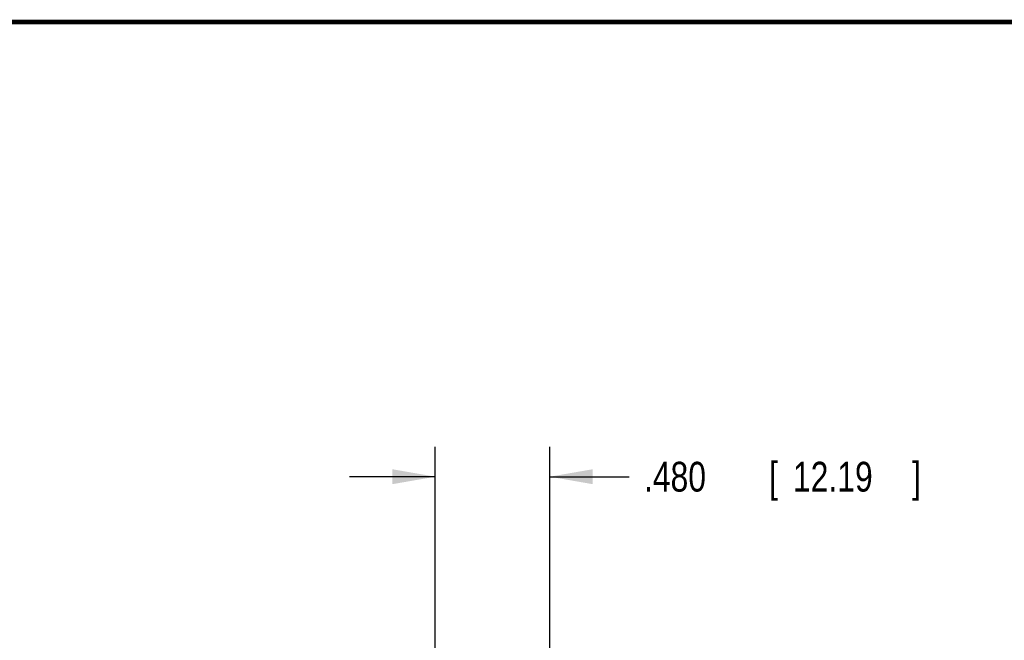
# Model space of a CAD drawing. Header units: inches. Extents: x 0.2 to 16.8, y 0.1 to 10.8.
# Tile 12 of 12: x 8.5 to 12.6, y 8.2 to 10.8. Entities that reach past the tile are written whole.
import ezdxf

# ---------------------------------------------------------------- set-up
doc = ezdxf.new("R2010")
doc.units = ezdxf.units.IN
doc.header["$LTSCALE"] = 0.935
doc.header["$MEASUREMENT"] = 0
doc.layers.get('0').update_dxf_attribs({"linetype": 'CONTINUOUS'})
doc.layers.add('DIMENSIONS', color=7, linetype='CONTINUOUS')
doc.styles.get("Standard").update_dxf_attribs({"font": 'txt', "width": 0.8})
doc.dimstyles.new('DIMSTYLE_1', dxfattribs={"dimtxt": 0.125, "dimasz": 0.18, "dimexe": 0.18, "dimexo": 0.0625, "dimgap": 0.09, "dimtad": 0, "dimtih": 1, "dimtoh": 1, "dimdec": 3, "dimzin": 4, "dimdsep": 46, "dimtxsty": 'STANDARD', "dimblk": '_FILLED', "dimblk1": '_FILLED', "dimblk2": '_FILLED', "dimcen": 0.09, "dimadec": 0, "dimazin": 0, "dimtp": 0.01, "dimtm": 0.01, "dimtfac": 1, "dimtdec": 3, "dimtofl": 0, "dimtmove": 0, "dimatfit": 3, "dimldrblk": '_FILLED', "dimfxl": 1, "dimtolj": 1, "dimtzin": 4, "dimarcsym": 0})

# ---------------------------------------------------------------- blocks, each defined once
blk = doc.blocks.new('_FILLED')
at = {"color": 0, "linetype": 'BYBLOCK'}
blk.add_solid([(0, 0), (-1, 0.174), (-1, -0.174)], dxfattribs=at)
blk = doc.blocks.new('*D4')
at = {"layer": 'DIMENSIONS', "color": 2, "linetype": 'CONTINUOUS'}
for p, q in [((10.2434, 7.9246), (10.2434, 8.9763)), ((10.7234, 7.9246), (10.7234, 8.9763)), ((10.2434, 8.8513), (9.8834, 8.8513)), ((10.7234, 8.8513), (11.056, 8.8513))]:
    blk.add_line(p, q, dxfattribs=at)
at = {"layer": 'DIMENSIONS', "color": 2, "linetype": 'CONTINUOUS', "xscale": 0.18, "yscale": 0.18, "zscale": 0.18}
blk.add_blockref('_FILLED', (10.2434, 8.8513), dxfattribs=at)
at = {"layer": 'DIMENSIONS', "color": 2, "linetype": 'CONTINUOUS', "xscale": 0.18, "yscale": 0.18, "zscale": 0.18, "rotation": 180}
blk.add_blockref('_FILLED', (10.7234, 8.8513), dxfattribs=at)
at = {"layer": 'DIMENSIONS', "color": 2, "linetype": 'CONTINUOUS', "width": 0.8}
for s, p in [('[', (11.6435, 8.7888)), (']', (12.2435, 8.7888)), ('.480', (11.1185, 8.7888)), ('12.19', (11.7435, 8.7888))]:
    blk.add_text(s, height=0.125, dxfattribs=at).set_placement(p)

msp = doc.modelspace()

# ---------------------------------------------------------------- linework, layer by layer
at = {"color": 7, "linetype": 'CONTINUOUS', "const_width": 0.02}
msp.add_lwpolyline([(16.75, 10.7586), (0.25, 10.7586)], dxfattribs=at)

# ---------------------------------------------------------------- dimensions: what is measured, and where the dimension line sits
at = {"layer": 'DIMENSIONS', "color": 2, "linetype": 'CONTINUOUS'}
dim = msp.add_linear_dim(base=(10.2434, 8.8513), p1=(10.7234, 7.9246), p2=(10.2434, 7.9246), angle=180, dimstyle='DIMSTYLE_1', dxfattribs=at)
dim.commit()
dim.dimension.update_dxf_attribs({"geometry": '*D4', "text_midpoint": (11.731, 8.8513), "dimtype": 160})

doc.saveas('drawing.dxf')
